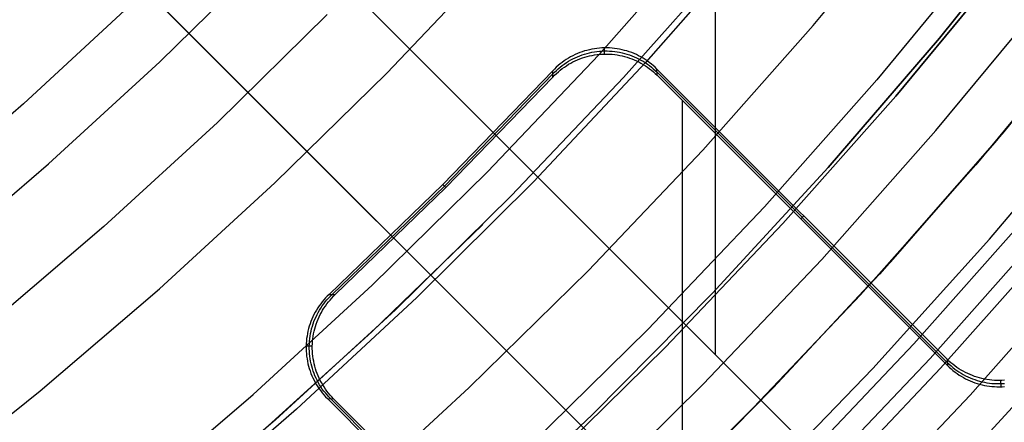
# Model space of a CAD drawing. Header units: millimetres. Extents: x 8926 to 10090, y -5004 to -3986.
# Tile 183 of 256: x 9546.42 to 9560.01, y -4402.24 to -4396.69. Entities that reach past the tile are written whole.
import ezdxf

# ---------------------------------------------------------------- set-up
doc = ezdxf.new("R2010")
doc.units = ezdxf.units.MM
for name, color, linetype in [('1', 7, 'Continuous'), ('COLOR EXT', 7, 'Continuous'), ('luz', 7, 'Continuous')]:
    doc.layers.add(name, color=color, linetype=linetype)

msp = doc.modelspace()

# ---------------------------------------------------------------- linework, layer by layer
at = {"layer": '1', "color": 250, "true_color": 0x111111}
for p, q in [((9559.114, -4396.942, 45.792), (9560.587, -4395.104, 45.792)), ((9560.587, -4395.104, 45.792), (9559.114, -4396.942, 45.792)), ((9556.246, -4395.805, 61.1), (9554.756, -4397.487, 61.1)), ((9558.51, -4397.742, 56.8), (9560.006, -4395.931, 56.8)), ((9560.006, -4395.931, 58.12), (9558.51, -4397.742, 58.12)), ((9560.006, -4395.931, 57.46), (9558.51, -4397.742, 57.46)), ((9561.143, -4396.838, 47.3), (9559.615, -4398.688, 47.3)), ((9561.143, -4396.838, 56.8), (9559.615, -4398.688, 56.8)), ((9561.143, -4396.838, 52.05), (9559.615, -4398.688, 52.05)), ((9557.578, -4398.728, 45.792), (9559.114, -4396.942, 45.792)), ((9559.114, -4396.942, 45.792), (9557.578, -4398.728, 45.792)), ((9554.756, -4397.487, 61.1), (9553.21, -4399.115, 61.1)), ((9556.952, -4399.501, 56.8), (9558.51, -4397.742, 56.8)), ((9558.51, -4397.742, 58.12), (9556.952, -4399.501, 58.12)), ((9558.51, -4397.742, 57.46), (9556.952, -4399.501, 57.46)), ((9555.981, -4400.46, 45.792), (9557.578, -4398.728, 45.792)), ((9557.578, -4398.728, 45.792), (9555.981, -4400.46, 45.792)), ((9559.615, -4398.688, 47.3), (9558.024, -4400.483, 47.3)), ((9559.615, -4398.688, 56.8), (9558.024, -4400.483, 56.8)), ((9559.615, -4398.688, 52.05), (9558.024, -4400.483, 52.05)), ((9553.21, -4399.115, 61.1), (9551.608, -4400.69, 61.1)), ((9552.814, -4399.514, 61.1), (9551.284, -4400.995, 61.1)), ((9555.335, -4401.204, 56.8), (9556.952, -4399.501, 56.8)), ((9556.952, -4399.501, 58.12), (9555.335, -4401.204, 58.12)), ((9556.952, -4399.501, 57.46), (9555.335, -4401.204, 57.46)), ((9554.325, -4402.135, 45.792), (9555.981, -4400.46, 45.792)), ((9555.981, -4400.46, 45.792), (9554.325, -4402.135, 45.792)), ((9558.024, -4400.483, 47.3), (9556.372, -4402.223, 47.3)), ((9558.024, -4400.483, 56.8), (9556.372, -4402.223, 56.8)), ((9558.024, -4400.483, 52.05), (9556.372, -4402.223, 52.05)), ((9551.608, -4400.69, 61.1), (9549.952, -4402.208, 61.1)), ((9551.284, -4400.995, 61.1), (9549.707, -4402.425, 61.1)), ((9553.659, -4402.851, 56.8), (9555.335, -4401.204, 56.8)), ((9555.335, -4401.204, 58.12), (9553.659, -4402.851, 58.12)), ((9555.335, -4401.204, 57.46), (9553.659, -4402.851, 57.46)), ((9552.611, -4403.752, 45.792), (9554.325, -4402.135, 45.792)), ((9554.325, -4402.135, 45.792), (9552.611, -4403.752, 45.792)), ((9549.952, -4402.208, 61.1), (9548.246, -4403.668, 61.1)), ((9556.372, -4402.223, 47.3), (9554.66, -4403.905, 47.3)), ((9556.372, -4402.223, 56.8), (9554.66, -4403.905, 56.8)), ((9556.372, -4402.223, 52.05), (9554.66, -4403.905, 52.05))]:
    msp.add_line(p, q, dxfattribs=at)
at = {"layer": '1', "color": 29, "true_color": 0x4d342b}
for p, q in [((9556.554, -4395.572, 76.062), (9555.062, -4397.275, 76.062)), ((9547.994, -4396.444, 70.562), (9546.477, -4397.85, 70.562)), ((9561.498, -4396.388, 60.562), (9559.999, -4398.234, 60.562)), ((9559.876, -4398.381, 42.462), (9561.403, -4396.509, 42.462)), ((9561.403, -4396.509, 51.512), (9559.876, -4398.381, 51.512)), ((9555.062, -4397.275, 76.062), (9553.512, -4398.926, 76.062)), ((9546.477, -4397.85, 70.562), (9544.912, -4399.201, 70.562)), ((9559.999, -4398.234, 60.562), (9558.439, -4400.027, 60.562)), ((9558.284, -4400.198, 42.462), (9559.876, -4398.381, 42.462)), ((9559.876, -4398.381, 51.512), (9558.284, -4400.198, 51.512)), ((9553.512, -4398.926, 76.062), (9551.905, -4400.521, 76.062)), ((9558.439, -4400.027, 60.562), (9556.818, -4401.765, 60.562)), ((9556.63, -4401.959, 42.462), (9558.284, -4400.198, 42.462)), ((9558.284, -4400.198, 51.512), (9556.63, -4401.959, 51.512)), ((9551.905, -4400.521, 76.062), (9550.244, -4402.06, 76.062)), ((9556.818, -4401.765, 60.562), (9555.138, -4403.447, 60.562)), ((9554.916, -4403.661, 42.462), (9556.63, -4401.959, 42.462)), ((9556.63, -4401.959, 51.512), (9554.916, -4403.661, 51.512)), ((9550.244, -4402.06, 76.062), (9548.531, -4403.541, 76.062))]:
    msp.add_line(p, q, dxfattribs=at)
at = {"layer": 'COLOR EXT', "color": 30, "true_color": 0xff8d00}
for p, q in [((9556.023, -4401.308, 21.262), (9556.023, -4354.505, 21.262)), ((9559.126, -4404.412, 25.262), (9532.247, -4377.532, 25.262)), ((9532.247, -4377.532, 21.262), (9559.126, -4404.412, 21.262)), ((9532.247, -4377.532, 23.262), (9559.126, -4404.412, 23.262)), ((9557.712, -4405.826, 21.262), (9530.832, -4378.946, 21.262)), ((9530.832, -4378.946, 25.262), (9557.712, -4405.826, 25.262)), ((9557.712, -4405.826, 23.262), (9530.832, -4378.946, 23.262)), ((9554.184, -4397.13, 19.162), (9554.151, -4397.142, 19.162)), ((9554.217, -4397.119, 19.162), (9554.184, -4397.13, 19.162)), ((9554.25, -4397.11, 19.162), (9554.217, -4397.119, 19.162)), ((9554.284, -4397.101, 19.162), (9554.25, -4397.11, 19.162)), ((9554.318, -4397.094, 19.162), (9554.284, -4397.101, 19.162)), ((9554.353, -4397.088, 19.162), (9554.318, -4397.094, 19.162)), ((9554.319, -4397.137, 17.159), (9554.354, -4397.131, 17.159)), ((9554.387, -4397.083, 19.162), (9554.353, -4397.088, 19.162)), ((9554.354, -4397.131, 17.159), (9554.388, -4397.126, 17.159)), ((9554.422, -4397.079, 19.162), (9554.387, -4397.083, 19.162)), ((9554.388, -4397.126, 17.159), (9554.423, -4397.122, 17.159)), ((9554.457, -4397.077, 19.162), (9554.422, -4397.079, 19.162)), ((9554.423, -4397.122, 17.159), (9554.458, -4397.12, 17.159)), ((9554.491, -4397.076, 19.162), (9554.457, -4397.077, 19.162)), ((9554.458, -4397.12, 17.159), (9554.492, -4397.119, 17.159)), ((9554.526, -4397.076, 19.162), (9554.491, -4397.076, 19.162)), ((9554.493, -4397.161, 15.162), (9554.491, -4397.076, 19.162)), ((9554.492, -4397.119, 17.159), (9554.527, -4397.119, 17.159)), ((9554.561, -4397.077, 19.162), (9554.526, -4397.076, 19.162)), ((9554.527, -4397.119, 17.159), (9554.562, -4397.12, 17.159)), ((9554.596, -4397.08, 19.162), (9554.561, -4397.077, 19.162)), ((9554.562, -4397.12, 17.159), (9554.597, -4397.122, 17.159)), ((9554.631, -4397.083, 19.162), (9554.596, -4397.08, 19.162)), ((9554.597, -4397.122, 17.159), (9554.632, -4397.126, 17.159)), ((9554.665, -4397.088, 19.162), (9554.631, -4397.083, 19.162)), ((9554.632, -4397.126, 17.159), (9554.666, -4397.131, 17.159)), ((9554.7, -4397.094, 19.162), (9554.665, -4397.088, 19.162)), ((9554.666, -4397.131, 17.159), (9554.7, -4397.137, 17.159)), ((9554.734, -4397.101, 19.162), (9554.7, -4397.094, 19.162)), ((9554.768, -4397.11, 19.162), (9554.734, -4397.101, 19.162)), ((9554.801, -4397.119, 19.162), (9554.768, -4397.11, 19.162)), ((9554.834, -4397.13, 19.162), (9554.801, -4397.119, 19.162)), ((9554.867, -4397.142, 19.162), (9554.834, -4397.13, 19.162)), ((9553.936, -4397.256, 19.162), (9553.907, -4397.277, 19.162)), ((9553.965, -4397.237, 19.162), (9553.936, -4397.256, 19.162)), ((9553.994, -4397.218, 19.162), (9553.965, -4397.237, 19.162)), ((9553.966, -4397.279, 17.162), (9553.995, -4397.261, 17.162)), ((9554.024, -4397.201, 19.162), (9553.994, -4397.218, 19.162)), ((9553.995, -4397.261, 17.162), (9554.025, -4397.243, 17.161)), ((9554.055, -4397.184, 19.162), (9554.024, -4397.201, 19.162)), ((9554.025, -4397.243, 17.161), (9554.056, -4397.227, 17.161)), ((9554.026, -4397.286, 15.162), (9554.057, -4397.269, 15.162)), ((9554.087, -4397.169, 19.162), (9554.055, -4397.184, 19.162)), ((9554.056, -4397.227, 17.161), (9554.088, -4397.212, 17.161)), ((9554.057, -4397.269, 15.162), (9554.089, -4397.254, 15.162)), ((9554.118, -4397.155, 19.162), (9554.087, -4397.169, 19.162)), ((9554.088, -4397.212, 17.161), (9554.119, -4397.198, 17.16)), ((9554.089, -4397.254, 15.162), (9554.12, -4397.24, 15.162)), ((9554.151, -4397.142, 19.162), (9554.118, -4397.155, 19.162)), ((9554.119, -4397.198, 17.16), (9554.152, -4397.184, 17.16)), ((9554.12, -4397.24, 15.162), (9554.153, -4397.227, 15.162)), ((9554.152, -4397.184, 17.16), (9554.185, -4397.173, 17.16)), ((9554.153, -4397.227, 15.162), (9554.186, -4397.215, 15.162)), ((9554.185, -4397.173, 17.16), (9554.218, -4397.162, 17.16)), ((9554.186, -4397.215, 15.162), (9554.219, -4397.204, 15.162)), ((9554.218, -4397.162, 17.16), (9554.251, -4397.152, 17.16)), ((9554.219, -4397.204, 15.162), (9554.252, -4397.195, 15.162)), ((9554.251, -4397.152, 17.16), (9554.285, -4397.144, 17.159)), ((9554.252, -4397.195, 15.162), (9554.286, -4397.186, 15.162)), ((9554.285, -4397.144, 17.159), (9554.319, -4397.137, 17.159)), ((9554.286, -4397.186, 15.162), (9554.32, -4397.179, 15.162)), ((9554.32, -4397.179, 15.162), (9554.355, -4397.173, 15.162)), ((9554.355, -4397.173, 15.162), (9554.389, -4397.168, 15.162)), ((9554.389, -4397.168, 15.162), (9554.424, -4397.165, 15.162)), ((9554.424, -4397.165, 15.162), (9554.459, -4397.162, 15.162)), ((9554.459, -4397.162, 15.162), (9554.493, -4397.161, 15.162)), ((9554.493, -4397.161, 15.162), (9554.528, -4397.161, 15.162)), ((9554.528, -4397.161, 15.162), (9554.563, -4397.162, 15.162)), ((9554.563, -4397.162, 15.162), (9554.598, -4397.165, 15.162)), ((9554.598, -4397.165, 15.162), (9554.632, -4397.169, 15.162)), ((9554.632, -4397.169, 15.162), (9554.667, -4397.174, 15.162)), ((9554.667, -4397.174, 15.162), (9554.701, -4397.18, 15.162)), ((9554.7, -4397.137, 17.159), (9554.735, -4397.144, 17.16)), ((9554.701, -4397.18, 15.162), (9554.735, -4397.187, 15.162)), ((9554.735, -4397.144, 17.16), (9554.768, -4397.153, 17.16)), ((9554.735, -4397.187, 15.162), (9554.769, -4397.195, 15.162)), ((9554.768, -4397.153, 17.16), (9554.802, -4397.162, 17.16)), ((9554.769, -4397.195, 15.162), (9554.803, -4397.205, 15.162)), ((9554.802, -4397.162, 17.16), (9554.835, -4397.173, 17.16)), ((9554.803, -4397.205, 15.162), (9554.836, -4397.216, 15.162)), ((9554.835, -4397.173, 17.16), (9554.868, -4397.185, 17.16)), ((9554.836, -4397.216, 15.162), (9554.869, -4397.228, 15.162)), ((9554.899, -4397.155, 19.162), (9554.867, -4397.142, 19.162)), ((9554.868, -4397.185, 17.16), (9554.9, -4397.198, 17.161)), ((9554.869, -4397.228, 15.162), (9554.901, -4397.241, 15.162)), ((9554.931, -4397.169, 19.162), (9554.899, -4397.155, 19.162)), ((9554.9, -4397.198, 17.161), (9554.932, -4397.212, 17.161)), ((9554.901, -4397.241, 15.162), (9554.933, -4397.255, 15.162)), ((9554.963, -4397.185, 19.162), (9554.931, -4397.169, 19.162)), ((9554.932, -4397.212, 17.161), (9554.963, -4397.228, 17.161)), ((9554.933, -4397.255, 15.162), (9554.964, -4397.27, 15.162)), ((9554.993, -4397.201, 19.162), (9554.963, -4397.185, 19.162)), ((9554.963, -4397.228, 17.161), (9554.994, -4397.244, 17.162)), ((9555.024, -4397.219, 19.162), (9554.993, -4397.201, 19.162)), ((9554.994, -4397.244, 17.162), (9555.024, -4397.261, 17.162)), ((9555.053, -4397.237, 19.162), (9555.024, -4397.219, 19.162)), ((9555.024, -4397.261, 17.162), (9555.054, -4397.28, 17.163)), ((9555.082, -4397.257, 19.162), (9555.053, -4397.237, 19.162)), ((9555.11, -4397.277, 19.162), (9555.082, -4397.257, 19.162)), ((9553.778, -4397.393, 19.162), (9552.262, -4398.962, 19.162)), ((9553.802, -4397.368, 19.162), (9553.778, -4397.393, 19.162)), ((9553.78, -4397.478, 15.162), (9553.778, -4397.393, 19.162)), ((9553.827, -4397.344, 19.162), (9553.802, -4397.368, 19.162)), ((9553.803, -4397.41, 17.165), (9553.828, -4397.386, 17.164)), ((9553.853, -4397.32, 19.162), (9553.827, -4397.344, 19.162)), ((9553.828, -4397.386, 17.164), (9553.854, -4397.363, 17.164)), ((9553.829, -4397.428, 15.162), (9553.855, -4397.405, 15.162)), ((9553.88, -4397.298, 19.162), (9553.853, -4397.32, 19.162)), ((9553.854, -4397.363, 17.164), (9553.881, -4397.34, 17.163)), ((9553.855, -4397.405, 15.162), (9553.882, -4397.383, 15.162)), ((9553.907, -4397.277, 19.162), (9553.88, -4397.298, 19.162)), ((9553.881, -4397.34, 17.163), (9553.908, -4397.319, 17.163)), ((9553.882, -4397.383, 15.162), (9553.909, -4397.361, 15.162)), ((9553.908, -4397.319, 17.163), (9553.937, -4397.299, 17.163)), ((9553.909, -4397.361, 15.162), (9553.938, -4397.341, 15.162)), ((9553.937, -4397.299, 17.163), (9553.966, -4397.279, 17.162)), ((9553.938, -4397.341, 15.162), (9553.967, -4397.322, 15.162)), ((9553.967, -4397.322, 15.162), (9553.996, -4397.303, 15.162)), ((9553.996, -4397.303, 15.162), (9554.026, -4397.286, 15.162)), ((9554.964, -4397.27, 15.162), (9554.995, -4397.287, 15.162)), ((9554.995, -4397.287, 15.162), (9555.025, -4397.304, 15.162)), ((9555.025, -4397.304, 15.162), (9555.055, -4397.323, 15.162)), ((9555.054, -4397.28, 17.163), (9555.083, -4397.299, 17.163)), ((9555.055, -4397.323, 15.162), (9555.084, -4397.342, 15.162)), ((9555.083, -4397.299, 17.163), (9555.111, -4397.32, 17.163)), ((9555.084, -4397.342, 15.162), (9555.112, -4397.363, 15.162)), ((9555.138, -4397.299, 19.162), (9555.11, -4397.277, 19.162)), ((9555.111, -4397.32, 17.163), (9555.138, -4397.341, 17.164)), ((9555.112, -4397.363, 15.162), (9555.139, -4397.384, 15.162)), ((9555.164, -4397.321, 19.162), (9555.138, -4397.299, 19.162)), ((9555.138, -4397.341, 17.164), (9555.165, -4397.364, 17.164)), ((9555.139, -4397.384, 15.162), (9555.166, -4397.406, 15.162)), ((9555.19, -4397.344, 19.162), (9555.164, -4397.321, 19.162)), ((9555.165, -4397.364, 17.164), (9555.191, -4397.387, 17.165)), ((9555.215, -4397.369, 19.162), (9555.19, -4397.344, 19.162)), ((9555.191, -4397.387, 17.165), (9555.216, -4397.411, 17.165)), ((9559.22, -4401.373, 19.162), (9555.215, -4397.369, 19.162)), ((9555.217, -4397.454, 15.162), (9555.215, -4397.369, 19.162)), ((9553.779, -4397.435, 17.162), (9552.283, -4398.983, 17.162)), ((9552.304, -4399.004, 15.162), (9553.78, -4397.478, 15.162)), ((9553.779, -4397.435, 17.165), (9553.803, -4397.41, 17.165)), ((9553.78, -4397.478, 15.162), (9553.804, -4397.453, 15.162)), ((9553.804, -4397.453, 15.162), (9553.829, -4397.428, 15.162)), ((9555.166, -4397.406, 15.162), (9555.192, -4397.43, 15.162)), ((9555.192, -4397.43, 15.162), (9555.217, -4397.454, 15.162)), ((9559.221, -4401.416, 17.162), (9555.216, -4397.411, 17.162)), ((9555.217, -4397.454, 15.162), (9559.222, -4401.459, 15.162)), ((9555.568, -4406.607, 15.162), (9555.568, -4397.805, 15.162)), ((9552.262, -4398.962, 19.162), (9550.693, -4400.478, 19.162)), ((9552.283, -4398.983, 17.162), (9550.735, -4400.479, 17.162)), ((9550.778, -4400.48, 15.162), (9552.304, -4399.004, 15.162)), ((9552.262, -4398.962, 19.162), (9552.304, -4399.004, 15.162)), ((9557.198, -4399.435, 15.162), (9557.24, -4399.393, 19.162)), ((9550.644, -4400.527, 19.162), (9550.62, -4400.553, 19.162)), ((9550.668, -4400.502, 19.162), (9550.644, -4400.527, 19.162)), ((9550.663, -4400.554, 17.164), (9550.686, -4400.528, 17.164)), ((9550.693, -4400.478, 19.162), (9550.668, -4400.502, 19.162)), ((9550.686, -4400.528, 17.164), (9550.71, -4400.503, 17.165)), ((9550.693, -4400.478, 19.162), (9550.778, -4400.48, 15.162)), ((9550.705, -4400.555, 15.162), (9550.728, -4400.529, 15.162)), ((9550.71, -4400.503, 17.165), (9550.735, -4400.479, 17.165)), ((9550.728, -4400.529, 15.162), (9550.753, -4400.504, 15.162)), ((9550.753, -4400.504, 15.162), (9550.778, -4400.48, 15.162)), ((9550.537, -4400.665, 19.162), (9550.518, -4400.694, 19.162)), ((9550.556, -4400.636, 19.162), (9550.537, -4400.665, 19.162)), ((9550.577, -4400.607, 19.162), (9550.556, -4400.636, 19.162)), ((9550.598, -4400.58, 19.162), (9550.577, -4400.607, 19.162)), ((9550.579, -4400.666, 17.162), (9550.598, -4400.637, 17.163)), ((9550.62, -4400.553, 19.162), (9550.598, -4400.58, 19.162)), ((9550.598, -4400.637, 17.163), (9550.619, -4400.608, 17.163)), ((9550.619, -4400.608, 17.163), (9550.64, -4400.581, 17.163)), ((9550.622, -4400.667, 15.162), (9550.641, -4400.638, 15.162)), ((9550.64, -4400.581, 17.163), (9550.663, -4400.554, 17.164)), ((9550.641, -4400.638, 15.162), (9550.661, -4400.609, 15.162)), ((9550.661, -4400.609, 15.162), (9550.683, -4400.582, 15.162)), ((9550.683, -4400.582, 15.162), (9550.705, -4400.555, 15.162)), ((9550.469, -4400.787, 19.162), (9550.455, -4400.818, 19.162)), ((9550.484, -4400.755, 19.162), (9550.469, -4400.787, 19.162)), ((9550.501, -4400.724, 19.162), (9550.484, -4400.755, 19.162)), ((9550.497, -4400.819, 17.16), (9550.512, -4400.788, 17.161)), ((9550.518, -4400.694, 19.162), (9550.501, -4400.724, 19.162)), ((9550.512, -4400.788, 17.161), (9550.527, -4400.756, 17.161)), ((9550.527, -4400.756, 17.161), (9550.543, -4400.725, 17.161)), ((9550.54, -4400.82, 15.162), (9550.554, -4400.789, 15.162)), ((9550.543, -4400.725, 17.161), (9550.561, -4400.695, 17.162)), ((9550.554, -4400.789, 15.162), (9550.569, -4400.757, 15.162)), ((9550.561, -4400.695, 17.162), (9550.579, -4400.666, 17.162)), ((9550.569, -4400.757, 15.162), (9550.586, -4400.726, 15.162)), ((9550.586, -4400.726, 15.162), (9550.603, -4400.696, 15.162)), ((9550.603, -4400.696, 15.162), (9550.622, -4400.667, 15.162)), ((9550.419, -4400.917, 19.162), (9550.41, -4400.95, 19.162)), ((9550.43, -4400.884, 19.162), (9550.419, -4400.917, 19.162)), ((9550.442, -4400.851, 19.162), (9550.43, -4400.884, 19.162)), ((9550.455, -4400.818, 19.162), (9550.442, -4400.851, 19.162)), ((9550.452, -4400.951, 17.16), (9550.462, -4400.918, 17.16)), ((9550.462, -4400.918, 17.16), (9550.473, -4400.885, 17.16)), ((9550.473, -4400.885, 17.16), (9550.484, -4400.852, 17.16)), ((9550.484, -4400.852, 17.16), (9550.497, -4400.819, 17.16)), ((9550.495, -4400.952, 15.162), (9550.504, -4400.919, 15.162)), ((9550.504, -4400.919, 15.162), (9550.515, -4400.886, 15.162)), ((9550.515, -4400.886, 15.162), (9550.527, -4400.853, 15.162)), ((9550.527, -4400.853, 15.162), (9550.54, -4400.82, 15.162)), ((9550.388, -4401.053, 19.162), (9550.383, -4401.087, 19.162)), ((9550.394, -4401.018, 19.162), (9550.388, -4401.053, 19.162)), ((9550.401, -4400.984, 19.162), (9550.394, -4401.018, 19.162)), ((9550.41, -4400.95, 19.162), (9550.401, -4400.984, 19.162)), ((9550.426, -4401.088, 17.159), (9550.431, -4401.054, 17.159)), ((9550.431, -4401.054, 17.159), (9550.437, -4401.019, 17.159)), ((9550.437, -4401.019, 17.159), (9550.444, -4400.985, 17.159)), ((9550.444, -4400.985, 17.159), (9550.452, -4400.951, 17.16)), ((9550.468, -4401.089, 15.162), (9550.473, -4401.055, 15.162)), ((9550.473, -4401.055, 15.162), (9550.479, -4401.02, 15.162)), ((9550.479, -4401.02, 15.162), (9550.486, -4400.986, 15.162)), ((9550.486, -4400.986, 15.162), (9550.495, -4400.952, 15.162)), ((9550.377, -4401.157, 19.162), (9550.376, -4401.191, 19.162)), ((9550.376, -4401.191, 19.162), (9550.376, -4401.226, 19.162)), ((9550.461, -4401.193, 15.162), (9550.376, -4401.191, 19.162)), ((9550.379, -4401.122, 19.162), (9550.377, -4401.157, 19.162)), ((9550.383, -4401.087, 19.162), (9550.379, -4401.122, 19.162)), ((9550.419, -4401.192, 17.159), (9550.42, -4401.158, 17.159)), ((9550.419, -4401.227, 17.159), (9550.419, -4401.192, 17.159)), ((9550.42, -4401.158, 17.159), (9550.422, -4401.123, 17.159)), ((9550.422, -4401.123, 17.159), (9550.426, -4401.088, 17.159)), ((9550.461, -4401.193, 15.162), (9550.462, -4401.159, 15.162)), ((9550.461, -4401.228, 15.162), (9550.461, -4401.193, 15.162)), ((9550.462, -4401.159, 15.162), (9550.465, -4401.124, 15.162)), ((9550.465, -4401.124, 15.162), (9550.468, -4401.089, 15.162)), ((9550.376, -4401.226, 19.162), (9550.377, -4401.261, 19.162)), ((9550.377, -4401.261, 19.162), (9550.38, -4401.296, 19.162)), ((9550.38, -4401.296, 19.162), (9550.383, -4401.331, 19.162)), ((9550.383, -4401.331, 19.162), (9550.388, -4401.365, 19.162)), ((9550.42, -4401.262, 17.159), (9550.419, -4401.227, 17.159)), ((9550.422, -4401.297, 17.159), (9550.42, -4401.262, 17.159)), ((9550.426, -4401.332, 17.159), (9550.422, -4401.297, 17.159)), ((9550.431, -4401.366, 17.159), (9550.426, -4401.332, 17.159)), ((9550.462, -4401.263, 15.162), (9550.461, -4401.228, 15.162)), ((9550.465, -4401.298, 15.162), (9550.462, -4401.263, 15.162)), ((9550.469, -4401.332, 15.162), (9550.465, -4401.298, 15.162)), ((9550.473, -4401.367, 15.162), (9550.469, -4401.332, 15.162)), ((9550.388, -4401.365, 19.162), (9550.394, -4401.4, 19.162)), ((9550.394, -4401.4, 19.162), (9550.401, -4401.434, 19.162)), ((9550.401, -4401.434, 19.162), (9550.41, -4401.468, 19.162)), ((9550.41, -4401.468, 19.162), (9550.419, -4401.501, 19.162)), ((9550.437, -4401.4, 17.159), (9550.431, -4401.366, 17.159)), ((9550.444, -4401.435, 17.16), (9550.437, -4401.4, 17.159)), ((9550.453, -4401.468, 17.16), (9550.444, -4401.435, 17.16)), ((9550.462, -4401.502, 17.16), (9550.453, -4401.468, 17.16)), ((9550.48, -4401.401, 15.162), (9550.473, -4401.367, 15.162)), ((9550.487, -4401.435, 15.162), (9550.48, -4401.401, 15.162)), ((9550.495, -4401.469, 15.162), (9550.487, -4401.435, 15.162)), ((9550.505, -4401.503, 15.162), (9550.495, -4401.469, 15.162)), ((9559.244, -4401.397, 19.162), (9559.22, -4401.373, 19.162)), ((9559.22, -4401.373, 19.162), (9559.222, -4401.459, 15.162)), ((9559.221, -4401.416, 17.159), (9559.246, -4401.44, 17.159)), ((9559.222, -4401.459, 15.162), (9559.247, -4401.483, 15.162)), ((9559.27, -4401.42, 19.162), (9559.244, -4401.397, 19.162)), ((9559.246, -4401.44, 17.159), (9559.272, -4401.463, 17.16)), ((9559.297, -4401.442, 19.162), (9559.27, -4401.42, 19.162)), ((9559.272, -4401.463, 17.16), (9559.298, -4401.486, 17.16)), ((9559.324, -4401.464, 19.162), (9559.297, -4401.442, 19.162)), ((9559.352, -4401.484, 19.162), (9559.324, -4401.464, 19.162)), ((9560.676, -4401.417, 15.162), (9559.817, -4402.366, 15.162)), ((9550.419, -4401.501, 19.162), (9550.43, -4401.534, 19.162)), ((9550.43, -4401.534, 19.162), (9550.442, -4401.567, 19.162)), ((9550.442, -4401.567, 19.162), (9550.455, -4401.599, 19.162)), ((9550.455, -4401.599, 19.162), (9550.469, -4401.631, 19.162)), ((9550.473, -4401.535, 17.16), (9550.462, -4401.502, 17.16)), ((9550.485, -4401.568, 17.16), (9550.473, -4401.535, 17.16)), ((9550.498, -4401.6, 17.161), (9550.485, -4401.568, 17.16)), ((9550.512, -4401.632, 17.161), (9550.498, -4401.6, 17.161)), ((9550.516, -4401.536, 15.162), (9550.505, -4401.503, 15.162)), ((9550.528, -4401.569, 15.162), (9550.516, -4401.536, 15.162)), ((9550.541, -4401.601, 15.162), (9550.528, -4401.569, 15.162)), ((9550.555, -4401.633, 15.162), (9550.541, -4401.601, 15.162)), ((9559.247, -4401.483, 15.162), (9559.273, -4401.506, 15.162)), ((9559.273, -4401.506, 15.162), (9559.299, -4401.529, 15.162)), ((9559.298, -4401.486, 17.16), (9559.325, -4401.507, 17.161)), ((9559.299, -4401.529, 15.162), (9559.327, -4401.55, 15.162)), ((9559.325, -4401.507, 17.161), (9559.353, -4401.527, 17.161)), ((9559.327, -4401.55, 15.162), (9559.355, -4401.571, 15.162)), ((9559.381, -4401.504, 19.162), (9559.352, -4401.484, 19.162)), ((9559.353, -4401.527, 17.161), (9559.382, -4401.547, 17.162)), ((9559.355, -4401.571, 15.162), (9559.383, -4401.59, 15.162)), ((9559.41, -4401.522, 19.162), (9559.381, -4401.504, 19.162)), ((9559.382, -4401.547, 17.162), (9559.411, -4401.565, 17.162)), ((9559.383, -4401.59, 15.162), (9559.413, -4401.608, 15.162)), ((9559.44, -4401.539, 19.162), (9559.41, -4401.522, 19.162)), ((9559.411, -4401.565, 17.162), (9559.441, -4401.583, 17.162)), ((9559.413, -4401.608, 15.162), (9559.443, -4401.626, 15.162)), ((9559.471, -4401.556, 19.162), (9559.44, -4401.539, 19.162)), ((9559.441, -4401.583, 17.162), (9559.472, -4401.599, 17.163)), ((9559.502, -4401.571, 19.162), (9559.471, -4401.556, 19.162)), ((9559.472, -4401.599, 17.163), (9559.503, -4401.614, 17.163)), ((9559.534, -4401.585, 19.162), (9559.502, -4401.571, 19.162)), ((9559.503, -4401.614, 17.163), (9559.535, -4401.628, 17.163)), ((9559.566, -4401.598, 19.162), (9559.534, -4401.585, 19.162)), ((9559.598, -4401.61, 19.162), (9559.566, -4401.598, 19.162)), ((9559.631, -4401.621, 19.162), (9559.598, -4401.61, 19.162)), ((9550.469, -4401.631, 19.162), (9550.485, -4401.663, 19.162)), ((9550.485, -4401.663, 19.162), (9550.501, -4401.693, 19.162)), ((9550.501, -4401.693, 19.162), (9550.519, -4401.724, 19.162)), ((9550.528, -4401.663, 17.161), (9550.512, -4401.632, 17.161)), ((9550.519, -4401.724, 19.162), (9550.537, -4401.753, 19.162)), ((9550.544, -4401.694, 17.162), (9550.528, -4401.663, 17.161)), ((9550.561, -4401.724, 17.162), (9550.544, -4401.694, 17.162)), ((9550.57, -4401.664, 15.162), (9550.555, -4401.633, 15.162)), ((9550.58, -4401.754, 17.163), (9550.561, -4401.724, 17.162)), ((9550.587, -4401.695, 15.162), (9550.57, -4401.664, 15.162)), ((9550.604, -4401.725, 15.162), (9550.587, -4401.695, 15.162)), ((9550.623, -4401.755, 15.162), (9550.604, -4401.725, 15.162)), ((9559.443, -4401.626, 15.162), (9559.473, -4401.642, 15.162)), ((9559.473, -4401.642, 15.162), (9559.504, -4401.657, 15.162)), ((9559.504, -4401.657, 15.162), (9559.536, -4401.672, 15.162)), ((9559.535, -4401.628, 17.163), (9559.567, -4401.641, 17.164)), ((9559.536, -4401.672, 15.162), (9559.568, -4401.685, 15.162)), ((9559.567, -4401.641, 17.164), (9559.599, -4401.653, 17.164)), ((9559.568, -4401.685, 15.162), (9559.601, -4401.697, 15.162)), ((9559.599, -4401.653, 17.164), (9559.632, -4401.664, 17.164)), ((9559.601, -4401.697, 15.162), (9559.634, -4401.707, 15.162)), ((9559.665, -4401.631, 19.162), (9559.631, -4401.621, 19.162)), ((9559.632, -4401.664, 17.164), (9559.666, -4401.674, 17.165)), ((9559.634, -4401.707, 15.162), (9559.667, -4401.717, 15.162)), ((9559.698, -4401.639, 19.162), (9559.665, -4401.631, 19.162)), ((9559.666, -4401.674, 17.165), (9559.699, -4401.682, 17.165)), ((9559.667, -4401.717, 15.162), (9559.7, -4401.726, 15.162)), ((9559.732, -4401.646, 19.162), (9559.698, -4401.639, 19.162)), ((9559.699, -4401.682, 17.165), (9559.733, -4401.69, 17.165)), ((9559.7, -4401.726, 15.162), (9559.734, -4401.733, 15.162)), ((9559.766, -4401.653, 19.162), (9559.732, -4401.646, 19.162)), ((9559.733, -4401.69, 17.165), (9559.767, -4401.696, 17.165)), ((9559.734, -4401.733, 15.162), (9559.768, -4401.739, 15.162)), ((9559.801, -4401.658, 19.162), (9559.766, -4401.653, 19.162)), ((9559.767, -4401.696, 17.165), (9559.802, -4401.701, 17.165)), ((9559.768, -4401.739, 15.162), (9559.803, -4401.744, 15.162)), ((9559.835, -4401.661, 19.162), (9559.801, -4401.658, 19.162)), ((9559.802, -4401.701, 17.165), (9559.836, -4401.705, 17.165)), ((9559.803, -4401.744, 15.162), (9559.837, -4401.748, 15.162)), ((9559.87, -4401.664, 19.162), (9559.835, -4401.661, 19.162)), ((9559.836, -4401.705, 17.165), (9559.871, -4401.707, 17.165)), ((9559.837, -4401.748, 15.162), (9559.872, -4401.75, 15.162)), ((9559.904, -4401.665, 19.162), (9559.87, -4401.664, 19.162)), ((9559.871, -4401.707, 17.165), (9559.905, -4401.709, 17.165)), ((9559.872, -4401.75, 15.162), (9559.906, -4401.752, 15.162)), ((9559.939, -4401.666, 19.162), (9559.904, -4401.665, 19.162)), ((9559.905, -4401.709, 17.165), (9559.94, -4401.709, 17.165)), ((9559.906, -4401.752, 15.162), (9559.941, -4401.752, 15.162)), ((9559.974, -4401.664, 19.162), (9559.939, -4401.666, 19.162)), ((9559.94, -4401.709, 17.165), (9559.975, -4401.708, 17.165)), ((9559.941, -4401.752, 15.162), (9559.976, -4401.751, 15.162)), ((9559.956, -4401.665, 19.162), (9559.958, -4401.752, 15.162)), ((9560.008, -4401.662, 19.162), (9559.974, -4401.664, 19.162)), ((9559.975, -4401.708, 17.165), (9560.009, -4401.705, 17.165)), ((9559.976, -4401.751, 15.162), (9560.01, -4401.749, 15.162)), ((9550.537, -4401.753, 19.162), (9550.557, -4401.782, 19.162)), ((9550.557, -4401.782, 19.162), (9550.577, -4401.81, 19.162)), ((9550.577, -4401.81, 19.162), (9550.599, -4401.838, 19.162)), ((9550.599, -4401.783, 17.163), (9550.58, -4401.754, 17.163)), ((9550.62, -4401.811, 17.163), (9550.599, -4401.783, 17.163)), ((9550.599, -4401.838, 19.162), (9550.621, -4401.864, 19.162)), ((9550.641, -4401.838, 17.164), (9550.62, -4401.811, 17.163)), ((9550.621, -4401.864, 19.162), (9550.644, -4401.89, 19.162)), ((9550.642, -4401.784, 15.162), (9550.623, -4401.755, 15.162)), ((9550.664, -4401.865, 17.164), (9550.641, -4401.838, 17.164)), ((9550.663, -4401.812, 15.162), (9550.642, -4401.784, 15.162)), ((9550.684, -4401.839, 15.162), (9550.663, -4401.812, 15.162)), ((9550.687, -4401.891, 17.165), (9550.664, -4401.865, 17.164)), ((9550.706, -4401.866, 15.162), (9550.684, -4401.839, 15.162)), ((9550.73, -4401.892, 15.162), (9550.706, -4401.866, 15.162)), ((9550.644, -4401.89, 19.162), (9550.669, -4401.915, 19.162)), ((9550.669, -4401.915, 19.162), (9554.673, -4405.92, 19.162)), ((9550.669, -4401.915, 19.162), (9550.754, -4401.917, 15.162)), ((9550.711, -4401.916, 17.165), (9550.687, -4401.891, 17.165)), ((9550.711, -4401.916, 17.162), (9554.716, -4405.921, 17.162)), ((9550.754, -4401.917, 15.162), (9550.73, -4401.892, 15.162)), ((9554.759, -4405.922, 15.162), (9550.754, -4401.917, 15.162))]:
    msp.add_line(p, q, dxfattribs=at)
at = {"layer": 'luz', "color": 7, "true_color": 0xffffff}
for p, q in [((9557.371, -4396.768, -30.224), (9558.834, -4394.997, -30.224)), ((9554.412, -4397.171, -29.161), (9555.891, -4395.502, -29.161)), ((9559.735, -4395.716, -29.917), (9558.247, -4397.517, -29.917)), ((9548.358, -4397.268, -28.713), (9549.844, -4395.807, -28.713)), ((9551.488, -4397.424, -28.098), (9552.978, -4395.855, -28.098)), ((9559.064, -4398.217, -29.63), (9560.576, -4396.386, -29.63)), ((9550.666, -4396.615, -28.406), (9549.152, -4398.104, -28.406)), ((9555.847, -4398.487, -30.224), (9557.371, -4396.768, -30.224)), ((9546.823, -4398.676, -28.713), (9548.358, -4397.268, -28.713)), ((9552.877, -4398.788, -29.161), (9554.412, -4397.171, -29.161)), ((9549.946, -4398.94, -28.098), (9551.488, -4397.424, -28.098)), ((9558.247, -4397.517, -29.917), (9556.697, -4399.267, -29.917)), ((9559.802, -4399.716, -26.763), (9561.349, -4397.88, -26.763)), ((9549.152, -4398.104, -28.406), (9547.587, -4399.539, -28.406)), ((9557.49, -4399.994, -29.63), (9559.064, -4398.217, -29.63)), ((9554.266, -4400.153, -30.224), (9555.847, -4398.487, -30.224)), ((9545.24, -4400.03, -28.713), (9546.823, -4398.676, -28.713)), ((9551.286, -4400.352, -29.161), (9552.877, -4398.788, -29.161)), ((9548.352, -4400.402, -28.098), (9549.946, -4398.94, -28.098)), ((9556.697, -4399.267, -29.917), (9555.088, -4400.961, -29.917)), ((9560.374, -4399.338, -26.798), (9558.76, -4401.159, -26.798)), ((9547.587, -4399.539, -28.406), (9545.974, -4400.919, -28.406)), ((9558.982, -4401.362, -31.038), (9560.602, -4399.533, -31.038)), ((9559.129, -4401.497, -26.298), (9560.754, -4399.663, -26.298)), ((9560.754, -4399.663, -23.538), (9559.129, -4401.497, -23.538)), ((9559.129, -4401.497, -24.918), (9560.754, -4399.663, -24.918)), ((9558.194, -4401.499, -26.763), (9559.802, -4399.716, -26.763)), ((9555.855, -4401.715, -29.63), (9557.49, -4399.994, -29.63)), ((9561.172, -4400.02, -31.56), (9559.534, -4401.869, -31.56)), ((9552.627, -4401.764, -30.224), (9554.266, -4400.153, -30.224)), ((9549.643, -4401.859, -29.161), (9551.286, -4400.352, -29.161)), ((9546.708, -4401.808, -28.098), (9548.352, -4400.402, -28.098)), ((9555.088, -4400.961, -29.917), (9553.421, -4402.6, -29.917)), ((9558.76, -4401.159, -26.798), (9557.085, -4402.924, -26.798)), ((9557.299, -4403.135, -31.038), (9558.982, -4401.362, -31.038)), ((9556.525, -4403.225, -26.763), (9558.194, -4401.499, -26.763)), ((9557.441, -4403.275, -26.298), (9559.129, -4401.497, -26.298)), ((9559.129, -4401.497, -23.538), (9557.441, -4403.275, -23.538)), ((9557.441, -4403.275, -24.918), (9559.129, -4401.497, -24.918)), ((9554.162, -4403.38, -29.63), (9555.855, -4401.715, -29.63)), ((9545.017, -4403.156, -28.098), (9546.708, -4401.808, -28.098)), ((9547.949, -4403.309, -29.161), (9549.643, -4401.859, -29.161)), ((9550.934, -4403.317, -30.224), (9552.627, -4401.764, -30.224)), ((9559.534, -4401.869, -31.56), (9557.834, -4403.66, -31.56))]:
    msp.add_line(p, q, dxfattribs=at)

doc.saveas('drawing.dxf')
